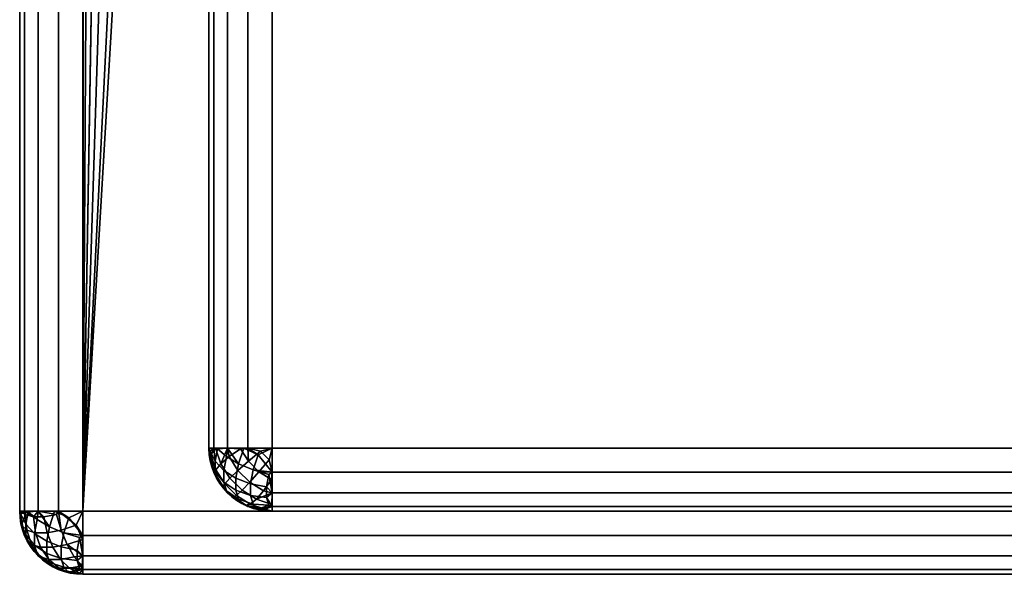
# Model space of a CAD drawing. Header units: millimetres. Extents: x -10 to 414, y -927 to 10.
# Tile 1 of 27: x 0 to 16, y -900 to -891. Entities that reach past the tile are written whole.
import ezdxf

# ---------------------------------------------------------------- set-up
doc = ezdxf.new("R2010")
doc.units = ezdxf.units.MM
doc.header["$MEASUREMENT"] = 0
for name, color, linetype, lineweight in [('0 Misc', 7, 'Continuous', 35), ('10 Raster Images', 7, 'Continuous', 35), ('5 Hatches', 7, 'Continuous', 35)]:
    doc.layers.add(name, color=color, linetype=linetype, lineweight=lineweight)

msp = doc.modelspace()

# ---------------------------------------------------------------- linework, layer by layer
at = {"layer": '0 Misc', "color": 160, "linetype": 'Continuous', "lineweight": 25}
for p, q in [((0, -1, 1194), (0, -899, 1194)), ((0, -899, 1174), (0, -1, 1174)), ((1, -899, 1195), (1, -1, 1195)), ((1, -881, 1173), (1, -899, 1173)), ((1.012, -881.156, 1173), (1, -899, 1173)), ((1.109, -881.454, 1173), (1, -899, 1173)), ((1.293, -881.707, 1173), (1, -899, 1173)), ((1.546, -881.891, 1173), (1, -899, 1173)), ((1.844, -881.988, 1173), (1, -899, 1173)), ((2, -882, 1173), (1, -899, 1173)), ((3, -884, 1169), (3, -898, 1169)), ((3, -898, 13.5), (3, -884, 13.5)), ((4, -884, 12.5), (4, -898, 12.5)), ((4, -898, 1170), (4, -884, 1170)), ((3, -898, 1169), (3, -898, 13.5)), ((4, -898, 12.5), (396, -898, 12.5)), ((396, -898, 1170), (4, -898, 1170)), ((0, -899, 1194), (0, -899, 1174)), ((1, -899, 1173), (399, -899, 1173)), ((399, -899, 1195), (1, -899, 1195)), ((396, -899, 13.5), (4, -899, 13.5)), ((4, -899, 13.5), (4, -899, 1169)), ((4, -899, 1169), (396, -899, 1169)), ((4, -899, 13.5), (396, -899, 1169)), ((4, -899, 13.5), (204.554, -899, 730)), ((4, -899, 1169), (195.446, -899, 730)), ((195.446, -899, 730), (4, -899, 13.5)), ((4, -899, 1169), (195.717, -899, 730.779)), ((4, -899, 1169), (196.049, -899, 731.534)), ((4, -899, 1169), (196.442, -899, 732.187)), ((4, -899, 1169), (197.415, -899, 733.16)), ((4, -899, 1169), (198.641, -899, 733.785)), ((4, -899, 1169), (200, -899, 734)), ((4, -899, 1169), (197.415, -899, 1046.84)), ((4, -899, 1169), (196.442, -899, 1047.813)), ((4, -899, 1169), (196.049, -899, 1048.466)), ((4, -899, 1169), (195.505, -899, 1049.81)), ((4, -899, 1169), (195, -899, 1053)), ((4, -899, 1169), (195, -899, 1054)), ((4, -899, 1169), (196.601, -899, 1131.038)), ((4, -899, 1169), (193.534, -899, 1132.601)), ((4, -899, 1169), (191.101, -899, 1135.034)), ((4, -899, 1169), (189.538, -899, 1138.101)), ((4, -899, 1169), (189, -899, 1141.5)), ((4, -899, 1169), (189.538, -899, 1144.899)), ((4, -899, 1169), (191.101, -899, 1147.966)), ((4, -899, 1169), (193.534, -899, 1150.399)), ((4, -899, 1169), (196.601, -899, 1151.962)), ((4, -899, 1169), (200, -899, 1152.5)), ((1, -900, 1174), (1, -900, 1194)), ((1, -900, 1194), (399, -900, 1194)), ((399, -900, 1174), (1, -900, 1174))]:
    msp.add_line(p, q, dxfattribs=at).dxf.unprotected_set("ltscale", 0)
at = {"layer": '0 Misc', "color": 160, "linetype": 'Continuous', "lineweight": 25, "extrusion": (0, -1, 0)}
for centre, start, end in [((4, 1169, 898), 90, 180), ((4, 13.5, 898), 180, 270)]:
    msp.add_arc(centre, 1, start, end, dxfattribs=at).dxf.unprotected_set("ltscale", 0)
at = {"layer": '0 Misc', "color": 160, "linetype": 'Continuous', "lineweight": 25, "extrusion": (0, 0, -1)}
for centre in [(-4, -898, -1169), (-1, -899, -1174)]:
    msp.add_arc(centre, 1, 270, 0, dxfattribs=at).dxf.unprotected_set("ltscale", 0)
at = {"layer": '0 Misc', "color": 160, "linetype": 'Continuous', "lineweight": 25}
for centre in [(4, -898, 13.5), (1, -899, 1194)]:
    msp.add_arc(centre, 1, 180, 270, dxfattribs=at).dxf.unprotected_set("ltscale", 0)
at = {"layer": '0 Misc', "color": 160, "linetype": 'Continuous', "lineweight": 25, "extrusion": (1, 0, 0)}
for centre, start, end in [((-898, 1169, 4), 90, 180), ((-898, 13.5, 4), 180, 270), ((-899, 1174, 1), 180, 270), ((-899, 1194, 1), 90, 180)]:
    msp.add_arc(centre, 1, start, end, dxfattribs=at).dxf.unprotected_set("ltscale", 0)
at = {"layer": '0 Misc', "color": 160, "linetype": 'Continuous', "lineweight": 25, "extrusion": (0, 1, 0)}
for centre, start, end in [((-1, 1174, -899), 270, 0), ((-1, 1194, -899), 0, 90)]:
    msp.add_arc(centre, 1, start, end, dxfattribs=at).dxf.unprotected_set("ltscale", 0)
at = {"layer": '0 Misc', "color": 7, "lineweight": 25}
for points, invisible_edges in [([(0, -1, 1194), (0, -899, 1174), (0, -899, 1194)], 1), ([(0, -1, 1194), (0, -1, 1174), (0, -899, 1174)], 12), ([(0.076, -899, 1173.617), (0, -1, 1174), (0.076, -1, 1173.617)], 1), ([(0.076, -899, 1173.617), (0, -899, 1174), (0, -1, 1174)], 12), ([(0, -1, 1194), (0.076, -899, 1194.383), (0.076, -1, 1194.383)], 1), ([(0, -1, 1194), (0, -899, 1194), (0.076, -899, 1194.383)], 12), ([(0.293, -899, 1173.293), (0.076, -1, 1173.617), (0.293, -1, 1173.293)], 1), ([(0.293, -899, 1173.293), (0.076, -899, 1173.617), (0.076, -1, 1173.617)], 12), ([(0.293, -899, 1194.707), (0.076, -1, 1194.383), (0.076, -899, 1194.383)], 1), ([(0.293, -899, 1194.707), (0.293, -1, 1194.707), (0.076, -1, 1194.383)], 12), ([(0.617, -899, 1173.076), (0.293, -1, 1173.293), (0.617, -1, 1173.076)], 1), ([(0.617, -899, 1173.076), (0.293, -899, 1173.293), (0.293, -1, 1173.293)], 12), ([(0.617, -899, 1194.924), (0.293, -1, 1194.707), (0.293, -899, 1194.707)], 1), ([(0.617, -899, 1194.924), (0.617, -1, 1194.924), (0.293, -1, 1194.707)], 12), ([(1, -899, 1173), (0.617, -1, 1173.076), (1, -881, 1173)], 1), ([(1, -899, 1173), (0.617, -899, 1173.076), (0.617, -1, 1173.076)], 12), ([(1, -899, 1195), (0.617, -1, 1194.924), (0.617, -899, 1194.924)], 1), ([(1, -899, 1195), (1, -1, 1195), (0.617, -1, 1194.924)], 12), ([(3, -898, 13.5), (3.076, -884, 13.117), (3.076, -898, 13.117)], 1), ([(3, -898, 13.5), (3, -884, 13.5), (3.076, -884, 13.117)], 12), ([(3.076, -898, 13.117), (3.293, -884, 12.793), (3.293, -898, 12.793)], 1), ([(3.076, -898, 13.117), (3.076, -884, 13.117), (3.293, -884, 12.793)], 12), ([(3.293, -898, 12.793), (3.617, -884, 12.576), (3.617, -898, 12.576)], 1), ([(3.293, -898, 12.793), (3.293, -884, 12.793), (3.617, -884, 12.576)], 12), ([(4, -884, 12.5), (3.617, -898, 12.576), (3.617, -884, 12.576)], 1), ([(4, -884, 12.5), (4, -898, 12.5), (3.617, -898, 12.576)], 12), ([(4, -898, 12.5), (396, -884, 12.5), (396, -898, 12.5)], 1), ([(4, -898, 12.5), (4, -884, 12.5), (396, -884, 12.5)], 12), ([(3.096, -898.375, 13.292), (3.018, -898.048, 13.316), (3.096, -898.208, 13.125)], 1), ([(3.096, -898.375, 13.292), (3.018, -898.184, 13.452), (3.018, -898.048, 13.316)], 12), ([(3.236, -898.354, 12.96), (3.096, -898.208, 13.125), (3.133, -898.01, 13.002)], 12), ([(3.236, -898.354, 12.96), (3.133, -898.01, 13.002), (3.277, -898.134, 12.822)], 1), ([(3.552, -898.002, 12.606), (3.7, -898.345, 12.611), (3.47, -898.248, 12.689)], 1), ([(3.552, -898.002, 12.606), (3.779, -898.107, 12.531), (3.7, -898.345, 12.611)], 12), ([(4, -898, 12.5), (396, -898.383, 12.576), (4, -898.383, 12.576)], 1), ([(4, -898, 12.5), (396, -898, 12.5), (396, -898.383, 12.576)], 12), ([(3.236, -898.54, 13.146), (3.096, -898.208, 13.125), (3.236, -898.354, 12.96)], 1), ([(3.236, -898.54, 13.146), (3.096, -898.375, 13.292), (3.096, -898.208, 13.125)], 12), ([(3.428, -898.476, 12.832), (3.236, -898.354, 12.96), (3.277, -898.134, 12.822)], 12), ([(3.428, -898.476, 12.832), (3.277, -898.134, 12.822), (3.47, -898.248, 12.689)], 1), ([(3.428, -898.476, 12.832), (3.47, -898.248, 12.689), (3.7, -898.345, 12.611)], 12), ([(3.096, -898.375, 13.292), (3.277, -898.678, 13.366), (3.133, -898.498, 13.489)], 1), ([(3.096, -898.375, 13.292), (3.236, -898.54, 13.146), (3.277, -898.678, 13.366)], 12), ([(3.428, -898.668, 13.024), (3.236, -898.354, 12.96), (3.428, -898.476, 12.832)], 1), ([(3.428, -898.668, 13.024), (3.236, -898.54, 13.146), (3.236, -898.354, 12.96)], 12), ([(3.428, -898.476, 12.832), (3.7, -898.345, 12.611), (3.659, -898.565, 12.749)], 1), ([(3.7, -898.345, 12.611), (3.913, -898.616, 12.717), (3.659, -898.565, 12.749)], 1), ([(3.7, -898.345, 12.611), (3.95, -898.419, 12.593), (3.913, -898.616, 12.717)], 12), ([(396, -898.707, 12.793), (4, -898.383, 12.576), (396, -898.383, 12.576)], 1), ([(396, -898.707, 12.793), (4, -898.707, 12.793), (4, -898.383, 12.576)], 12), ([(3.236, -898.54, 13.146), (3.47, -898.811, 13.252), (3.277, -898.678, 13.366)], 1), ([(3.236, -898.54, 13.146), (3.428, -898.668, 13.024), (3.47, -898.811, 13.252)], 12), ([(3.659, -898.751, 12.935), (3.428, -898.476, 12.832), (3.659, -898.565, 12.749)], 1), ([(3.659, -898.751, 12.935), (3.428, -898.668, 13.024), (3.428, -898.476, 12.832)], 12), ([(3.659, -898.565, 12.749), (3.913, -898.783, 12.884), (3.659, -898.751, 12.935)], 1), ([(3.659, -898.565, 12.749), (3.913, -898.616, 12.717), (3.913, -898.783, 12.884)], 12), ([(3.7, -898.889, 13.155), (3.428, -898.668, 13.024), (3.659, -898.751, 12.935)], 1), ([(3.7, -898.889, 13.155), (3.47, -898.811, 13.252), (3.428, -898.668, 13.024)], 12), ([(3.659, -898.751, 12.935), (3.95, -898.907, 13.081), (3.7, -898.889, 13.155)], 1), ([(3.659, -898.751, 12.935), (3.913, -898.783, 12.884), (3.95, -898.907, 13.081)], 12), ([(396, -898.924, 13.117), (4, -898.707, 12.793), (396, -898.707, 12.793)], 1), ([(396, -898.924, 13.117), (4, -898.924, 13.117), (4, -898.707, 12.793)], 12), ([(3.47, -898.811, 13.252), (3.779, -898.969, 13.393), (3.552, -898.894, 13.498)], 1), ([(3.47, -898.811, 13.252), (3.7, -898.889, 13.155), (3.779, -898.969, 13.393)], 12), ([(0, -899, 1194), (0.076, -899.383, 1174), (0.076, -899.383, 1194)], 1), ([(0, -899, 1194), (0, -899, 1174), (0.076, -899.383, 1174)], 12), ([(0.096, -899.375, 1173.792), (0.018, -899.048, 1173.816), (0.096, -899.208, 1173.625)], 1), ([(0.096, -899.375, 1173.792), (0.018, -899.184, 1173.952), (0.018, -899.048, 1173.816)], 12), ([(0.093, -899.05, 1194.419), (0.249, -899.341, 1194.565), (0.217, -899.087, 1194.616)], 1), ([(0.093, -899.05, 1194.419), (0.111, -899.3, 1194.345), (0.249, -899.341, 1194.565)], 12), ([(0.133, -899.01, 1173.502), (0.236, -899.354, 1173.46), (0.096, -899.208, 1173.625)], 1), ([(0.133, -899.01, 1173.502), (0.277, -899.134, 1173.322), (0.236, -899.354, 1173.46)], 12), ([(0.655, -899.3, 1194.889), (0.581, -899.05, 1194.907), (0.384, -899.087, 1194.783)], 12), ([(0.552, -899.002, 1173.106), (0.7, -899.345, 1173.111), (0.47, -899.248, 1173.189)], 1), ([(0.552, -899.002, 1173.106), (0.779, -899.107, 1173.031), (0.7, -899.345, 1173.111)], 12), ([(1, -899, 1173), (399, -899.383, 1173.076), (1, -899.383, 1173.076)], 1), ([(1, -899, 1173), (399, -899, 1173), (399, -899.383, 1173.076)], 12), ([(399, -899, 1195), (1, -899.383, 1194.924), (399, -899.383, 1194.924)], 1), ([(399, -899, 1195), (1, -899, 1195), (1, -899.383, 1194.924)], 12), ([(396, -899, 13.5), (4, -898.924, 13.117), (396, -898.924, 13.117)], 1), ([(396, -899, 13.5), (4, -899, 13.5), (4, -898.924, 13.117)], 12), ([(0.096, -899.208, 1173.625), (0.236, -899.54, 1173.646), (0.096, -899.375, 1173.792)], 1), ([(0.096, -899.208, 1173.625), (0.236, -899.354, 1173.46), (0.236, -899.54, 1173.646)], 12), ([(0.217, -899.087, 1194.616), (0.435, -899.341, 1194.751), (0.384, -899.087, 1194.783)], 1), ([(0.217, -899.087, 1194.616), (0.249, -899.341, 1194.565), (0.435, -899.341, 1194.751)], 12), ([(0.277, -899.134, 1173.322), (0.428, -899.476, 1173.332), (0.236, -899.354, 1173.46)], 1), ([(0.277, -899.134, 1173.322), (0.47, -899.248, 1173.189), (0.428, -899.476, 1173.332)], 12), ([(0.655, -899.3, 1194.889), (0.384, -899.087, 1194.783), (0.435, -899.341, 1194.751)], 1), ([(0.189, -899.53, 1194.248), (0.031, -899.221, 1194.107), (0.106, -899.448, 1194.002)], 1), ([(0.189, -899.53, 1194.248), (0.111, -899.3, 1194.345), (0.031, -899.221, 1194.107)], 12), ([(0.096, -899.375, 1173.792), (0.277, -899.678, 1173.866), (0.133, -899.498, 1173.99)], 1), ([(0.096, -899.375, 1173.792), (0.236, -899.54, 1173.646), (0.277, -899.678, 1173.866)], 12), ([(0.111, -899.3, 1194.345), (0.332, -899.572, 1194.476), (0.249, -899.341, 1194.565)], 1), ([(0.111, -899.3, 1194.345), (0.189, -899.53, 1194.248), (0.332, -899.572, 1194.476)], 12), ([(0.236, -899.54, 1173.646), (0.236, -899.354, 1173.46), (0.428, -899.476, 1173.332)], 12), ([(0.332, -899.572, 1194.476), (0.435, -899.341, 1194.751), (0.249, -899.341, 1194.565)], 1), ([(0.332, -899.572, 1194.476), (0.524, -899.572, 1194.668), (0.435, -899.341, 1194.751)], 12), ([(0.659, -899.565, 1173.249), (0.428, -899.476, 1173.332), (0.47, -899.248, 1173.189)], 12), ([(0.435, -899.341, 1194.751), (0.752, -899.53, 1194.811), (0.655, -899.3, 1194.889)], 1), ([(0.435, -899.341, 1194.751), (0.524, -899.572, 1194.668), (0.752, -899.53, 1194.811)], 12), ([(0.659, -899.565, 1173.249), (0.47, -899.248, 1173.189), (0.7, -899.345, 1173.111)], 1), ([(0.998, -899.448, 1194.894), (0.893, -899.221, 1194.969), (0.655, -899.3, 1194.889)], 12), ([(0.998, -899.448, 1194.894), (0.655, -899.3, 1194.889), (0.752, -899.53, 1194.811)], 1), ([(0.7, -899.345, 1173.111), (0.913, -899.616, 1173.217), (0.659, -899.565, 1173.249)], 1), ([(0.7, -899.345, 1173.111), (0.95, -899.419, 1173.093), (0.913, -899.616, 1173.217)], 12), ([(0.076, -899.383, 1194), (0.293, -899.707, 1174), (0.293, -899.707, 1194)], 1), ([(0.076, -899.383, 1194), (0.076, -899.383, 1174), (0.293, -899.707, 1174)], 12), ([(0.46, -899.764, 1194.354), (0.189, -899.53, 1194.248), (0.322, -899.723, 1194.134)], 1), ([(0.46, -899.764, 1194.354), (0.332, -899.572, 1194.476), (0.189, -899.53, 1194.248)], 12), ([(0.236, -899.54, 1173.646), (0.428, -899.476, 1173.332), (0.428, -899.668, 1173.524)], 1), ([(0.428, -899.668, 1173.524), (0.428, -899.476, 1173.332), (0.659, -899.565, 1173.249)], 12), ([(0.866, -899.723, 1194.678), (0.752, -899.53, 1194.811), (0.524, -899.572, 1194.668)], 12), ([(399, -899.707, 1173.293), (1, -899.383, 1173.076), (399, -899.383, 1173.076)], 1), ([(399, -899.707, 1173.293), (1, -899.707, 1173.293), (1, -899.383, 1173.076)], 12), ([(399, -899.383, 1194.924), (1, -899.707, 1194.707), (399, -899.707, 1194.707)], 1), ([(399, -899.383, 1194.924), (1, -899.383, 1194.924), (1, -899.707, 1194.707)], 12), ([(0.236, -899.54, 1173.646), (0.47, -899.811, 1173.752), (0.277, -899.678, 1173.866)], 1), ([(0.236, -899.54, 1173.646), (0.428, -899.668, 1173.524), (0.47, -899.811, 1173.752)], 12), ([(0.46, -899.764, 1194.354), (0.524, -899.572, 1194.668), (0.332, -899.572, 1194.476)], 1), ([(0.428, -899.668, 1173.524), (0.659, -899.565, 1173.249), (0.659, -899.751, 1173.435)], 1), ([(0.7, -899.889, 1173.655), (0.428, -899.668, 1173.524), (0.659, -899.751, 1173.435)], 1), ([(0.7, -899.889, 1173.655), (0.47, -899.811, 1173.752), (0.428, -899.668, 1173.524)], 12), ([(0.46, -899.764, 1194.354), (0.646, -899.764, 1194.54), (0.524, -899.572, 1194.668)], 12), ([(0.866, -899.723, 1194.678), (0.524, -899.572, 1194.668), (0.646, -899.764, 1194.54)], 1), ([(0.913, -899.783, 1173.384), (0.659, -899.565, 1173.249), (0.913, -899.616, 1173.217)], 1), ([(0.913, -899.783, 1173.384), (0.659, -899.751, 1173.435), (0.659, -899.565, 1173.249)], 12), ([(0.293, -899.707, 1194), (0.617, -899.924, 1174), (0.617, -899.924, 1194)], 1), ([(0.293, -899.707, 1194), (0.293, -899.707, 1174), (0.617, -899.924, 1174)], 12), ([(0.625, -899.904, 1194.208), (0.322, -899.723, 1194.134), (0.502, -899.867, 1194.01)], 1), ([(0.625, -899.904, 1194.208), (0.46, -899.764, 1194.354), (0.322, -899.723, 1194.134)], 12), ([(0.792, -899.904, 1194.375), (0.46, -899.764, 1194.354), (0.625, -899.904, 1194.208)], 1), ([(0.792, -899.904, 1194.375), (0.646, -899.764, 1194.54), (0.46, -899.764, 1194.354)], 12), ([(0.47, -899.811, 1173.752), (0.779, -899.969, 1173.893), (0.552, -899.894, 1173.998)], 1), ([(0.47, -899.811, 1173.752), (0.7, -899.889, 1173.655), (0.779, -899.969, 1173.893)], 12), ([(0.99, -899.867, 1194.498), (0.866, -899.723, 1194.678), (0.646, -899.764, 1194.54)], 12), ([(0.99, -899.867, 1194.498), (0.646, -899.764, 1194.54), (0.792, -899.904, 1194.375)], 1), ([(0.95, -899.907, 1173.581), (0.659, -899.751, 1173.435), (0.913, -899.783, 1173.384)], 1), ([(0.95, -899.907, 1173.581), (0.7, -899.889, 1173.655), (0.659, -899.751, 1173.435)], 12), ([(399, -899.924, 1173.617), (1, -899.707, 1173.293), (399, -899.707, 1173.293)], 1), ([(399, -899.924, 1173.617), (1, -899.924, 1173.617), (1, -899.707, 1173.293)], 12), ([(399, -899.707, 1194.707), (1, -899.924, 1194.383), (399, -899.924, 1194.383)], 1), ([(399, -899.707, 1194.707), (1, -899.707, 1194.707), (1, -899.924, 1194.383)], 12), ([(1, -900, 1174), (0.617, -899.924, 1194), (0.617, -899.924, 1174)], 1), ([(1, -900, 1174), (1, -900, 1194), (0.617, -899.924, 1194)], 12), ([(0.625, -899.904, 1194.208), (0.952, -899.982, 1194.184), (0.792, -899.904, 1194.375)], 1), ([(0.625, -899.904, 1194.208), (0.816, -899.982, 1194.048), (0.952, -899.982, 1194.184)], 12), ([(399, -900, 1174), (1, -899.924, 1173.617), (399, -899.924, 1173.617)], 1), ([(399, -900, 1174), (1, -900, 1174), (1, -899.924, 1173.617)], 12), ([(1, -900, 1194), (399, -899.924, 1194.383), (1, -899.924, 1194.383)], 1), ([(1, -900, 1194), (399, -900, 1194), (399, -899.924, 1194.383)], 12), ([(1, -900, 1194), (399, -900, 1174), (399, -900, 1194)], 1), ([(1, -900, 1194), (1, -900, 1174), (399, -900, 1174)], 12)]:
    msp.add_3dface(points, dxfattribs=dict(at, invisible_edges=invisible_edges))
for points in [[(1.012, -881.156, 1173), (1, -899, 1173), (1, -881, 1173)], [(1.109, -881.454, 1173), (1, -899, 1173), (1.012, -881.156, 1173)], [(1.293, -881.707, 1173), (1, -899, 1173), (1.109, -881.454, 1173)], [(1.546, -881.891, 1173), (1, -899, 1173), (1.293, -881.707, 1173)], [(1.844, -881.988, 1173), (1, -899, 1173), (1.546, -881.891, 1173)], [(2, -882, 1173), (1, -899, 1173), (1.844, -881.988, 1173)], [(1, -899, 1173), (2, -882, 1173), (399, -899, 1173)], [(399, -899, 1173), (2, -882, 1173), (16, -882, 1173)], [(3.018, -898.184, 13.452), (3.076, -898.383, 13.5), (3, -898, 13.5)], [(3.018, -898.048, 13.316), (3.018, -898.184, 13.452), (3, -898, 13.5)], [(3.018, -898.048, 13.316), (3, -898, 13.5), (3.076, -898, 13.117)], [(3.076, -898, 13.117), (3.096, -898.208, 13.125), (3.018, -898.048, 13.316)], [(3.293, -898, 12.793), (3.133, -898.01, 13.002), (3.076, -898, 13.117)], [(3.096, -898.208, 13.125), (3.076, -898, 13.117), (3.133, -898.01, 13.002)], [(3.293, -898, 12.793), (3.277, -898.134, 12.822), (3.133, -898.01, 13.002)], [(3.47, -898.248, 12.689), (3.277, -898.134, 12.822), (3.293, -898, 12.793)], [(3.552, -898.002, 12.606), (3.47, -898.248, 12.689), (3.293, -898, 12.793)], [(3.617, -898, 12.576), (3.552, -898.002, 12.606), (3.293, -898, 12.793)], [(3.617, -898, 12.576), (3.779, -898.107, 12.531), (3.552, -898.002, 12.606)], [(3.617, -898, 12.576), (4, -898, 12.5), (3.779, -898.107, 12.531)], [(3.779, -898.107, 12.531), (4, -898.383, 12.576), (3.7, -898.345, 12.611)], [(3.779, -898.107, 12.531), (4, -898, 12.5), (4, -898.383, 12.576)], [(3.096, -898.375, 13.292), (3.076, -898.383, 13.5), (3.018, -898.184, 13.452)], [(3.096, -898.375, 13.292), (3.133, -898.498, 13.489), (3.076, -898.383, 13.5)], [(3.133, -898.498, 13.489), (3.293, -898.707, 13.5), (3.076, -898.383, 13.5)], [(3.95, -898.419, 12.593), (3.7, -898.345, 12.611), (4, -898.383, 12.576)], [(4, -898.707, 12.793), (3.913, -898.616, 12.717), (3.95, -898.419, 12.593)], [(4, -898.707, 12.793), (3.95, -898.419, 12.593), (4, -898.383, 12.576)], [(3.277, -898.678, 13.366), (3.293, -898.707, 13.5), (3.133, -898.498, 13.489)], [(3.47, -898.811, 13.252), (3.293, -898.707, 13.5), (3.277, -898.678, 13.366)], [(3.617, -898.924, 13.5), (3.293, -898.707, 13.5), (3.552, -898.894, 13.498)], [(3.552, -898.894, 13.498), (3.293, -898.707, 13.5), (3.47, -898.811, 13.252)], [(3.913, -898.783, 12.884), (3.913, -898.616, 12.717), (4, -898.707, 12.793)], [(3.913, -898.783, 12.884), (4, -898.707, 12.793), (4, -898.924, 13.117)], [(3.617, -898.924, 13.5), (3.552, -898.894, 13.498), (3.779, -898.969, 13.393)], [(3.7, -898.889, 13.155), (3.95, -898.907, 13.081), (3.779, -898.969, 13.393)], [(3.95, -898.907, 13.081), (4, -898.924, 13.117), (3.779, -898.969, 13.393)], [(3.95, -898.907, 13.081), (3.913, -898.783, 12.884), (4, -898.924, 13.117)], [(0.018, -899.184, 1173.952), (0, -899, 1174), (0.018, -899.048, 1173.816)], [(0.018, -899.184, 1173.952), (0.076, -899.383, 1174), (0, -899, 1174)], [(0.018, -899.048, 1173.816), (0, -899, 1174), (0.076, -899, 1173.617)], [(0, -899, 1194), (0.093, -899.05, 1194.419), (0.076, -899, 1194.383)], [(0.076, -899.383, 1194), (0.031, -899.221, 1194.107), (0, -899, 1194)], [(0.031, -899.221, 1194.107), (0.093, -899.05, 1194.419), (0, -899, 1194)], [(0.018, -899.048, 1173.816), (0.076, -899, 1173.617), (0.096, -899.208, 1173.625)], [(0.031, -899.221, 1194.107), (0.111, -899.3, 1194.345), (0.093, -899.05, 1194.419)], [(0.133, -899.01, 1173.502), (0.096, -899.208, 1173.625), (0.076, -899, 1173.617)], [(0.293, -899, 1173.293), (0.133, -899.01, 1173.502), (0.076, -899, 1173.617)], [(0.076, -899, 1194.383), (0.217, -899.087, 1194.616), (0.293, -899, 1194.707)], [(0.093, -899.05, 1194.419), (0.217, -899.087, 1194.616), (0.076, -899, 1194.383)], [(0.293, -899, 1173.293), (0.277, -899.134, 1173.322), (0.133, -899.01, 1173.502)], [(0.217, -899.087, 1194.616), (0.384, -899.087, 1194.783), (0.293, -899, 1194.707)], [(0.277, -899.134, 1173.322), (0.293, -899, 1173.293), (0.47, -899.248, 1173.189)], [(0.552, -899.002, 1173.106), (0.47, -899.248, 1173.189), (0.293, -899, 1173.293)], [(0.617, -899, 1173.076), (0.552, -899.002, 1173.106), (0.293, -899, 1173.293)], [(0.581, -899.05, 1194.907), (0.293, -899, 1194.707), (0.384, -899.087, 1194.783)], [(0.581, -899.05, 1194.907), (0.617, -899, 1194.924), (0.293, -899, 1194.707)], [(0.617, -899, 1173.076), (0.779, -899.107, 1173.031), (0.552, -899.002, 1173.106)], [(0.655, -899.3, 1194.889), (0.617, -899, 1194.924), (0.581, -899.05, 1194.907)], [(0.779, -899.107, 1173.031), (0.617, -899, 1173.076), (1, -899, 1173)], [(0.655, -899.3, 1194.889), (0.893, -899.221, 1194.969), (0.617, -899, 1194.924)], [(0.617, -899, 1194.924), (0.893, -899.221, 1194.969), (1, -899, 1195)], [(1, -899.383, 1173.076), (0.779, -899.107, 1173.031), (1, -899, 1173)], [(0.893, -899.221, 1194.969), (1, -899.383, 1194.924), (1, -899, 1195)], [(3.617, -898.924, 13.5), (3.779, -898.969, 13.393), (4, -899, 13.5)], [(3.779, -898.969, 13.393), (4, -898.924, 13.117), (4, -899, 13.5)], [(0.096, -899.375, 1173.792), (0.076, -899.383, 1174), (0.018, -899.184, 1173.952)], [(0.7, -899.345, 1173.111), (0.779, -899.107, 1173.031), (1, -899.383, 1173.076)], [(0.076, -899.383, 1194), (0.106, -899.448, 1194.002), (0.031, -899.221, 1194.107)], [(0.096, -899.375, 1173.792), (0.133, -899.498, 1173.99), (0.076, -899.383, 1174)], [(0.7, -899.345, 1173.111), (1, -899.383, 1173.076), (0.95, -899.419, 1173.093)], [(1, -899.383, 1194.924), (0.893, -899.221, 1194.969), (0.998, -899.448, 1194.894)], [(0.133, -899.498, 1173.99), (0.293, -899.707, 1174), (0.076, -899.383, 1174)], [(0.293, -899.707, 1194), (0.106, -899.448, 1194.002), (0.076, -899.383, 1194)], [(0.293, -899.707, 1194), (0.189, -899.53, 1194.248), (0.106, -899.448, 1194.002)], [(0.133, -899.498, 1173.99), (0.277, -899.678, 1173.866), (0.293, -899.707, 1174)], [(0.322, -899.723, 1194.134), (0.189, -899.53, 1194.248), (0.293, -899.707, 1194)], [(0.998, -899.448, 1194.894), (0.752, -899.53, 1194.811), (1, -899.707, 1194.707)], [(0.866, -899.723, 1194.678), (1, -899.707, 1194.707), (0.752, -899.53, 1194.811)], [(0.95, -899.419, 1173.093), (1, -899.707, 1173.293), (0.913, -899.616, 1173.217)], [(0.95, -899.419, 1173.093), (1, -899.383, 1173.076), (1, -899.707, 1173.293)], [(1, -899.383, 1194.924), (0.998, -899.448, 1194.894), (1, -899.707, 1194.707)], [(0.277, -899.678, 1173.866), (0.47, -899.811, 1173.752), (0.293, -899.707, 1174)], [(0.913, -899.783, 1173.384), (0.913, -899.616, 1173.217), (1, -899.707, 1173.293)], [(0.293, -899.707, 1174), (0.552, -899.894, 1173.998), (0.617, -899.924, 1174)], [(0.552, -899.894, 1173.998), (0.293, -899.707, 1174), (0.47, -899.811, 1173.752)], [(0.502, -899.867, 1194.01), (0.322, -899.723, 1194.134), (0.293, -899.707, 1194)], [(0.502, -899.867, 1194.01), (0.293, -899.707, 1194), (0.617, -899.924, 1194)], [(1, -899.707, 1194.707), (0.866, -899.723, 1194.678), (0.99, -899.867, 1194.498)], [(1, -899.924, 1173.617), (0.913, -899.783, 1173.384), (1, -899.707, 1173.293)], [(1, -899.924, 1173.617), (0.95, -899.907, 1173.581), (0.913, -899.783, 1173.384)], [(1, -899.707, 1194.707), (0.99, -899.867, 1194.498), (1, -899.924, 1194.383)], [(0.625, -899.904, 1194.208), (0.502, -899.867, 1194.01), (0.617, -899.924, 1194)], [(0.617, -899.924, 1174), (0.552, -899.894, 1173.998), (0.779, -899.969, 1173.893)], [(0.625, -899.904, 1194.208), (0.617, -899.924, 1194), (0.816, -899.982, 1194.048)], [(0.617, -899.924, 1174), (0.779, -899.969, 1173.893), (1, -900, 1174)], [(0.816, -899.982, 1194.048), (0.617, -899.924, 1194), (1, -900, 1194)], [(0.779, -899.969, 1173.893), (0.7, -899.889, 1173.655), (0.95, -899.907, 1173.581)], [(0.779, -899.969, 1173.893), (0.95, -899.907, 1173.581), (1, -899.924, 1173.617)], [(0.779, -899.969, 1173.893), (1, -899.924, 1173.617), (1, -900, 1174)], [(0.99, -899.867, 1194.498), (0.792, -899.904, 1194.375), (1, -899.924, 1194.383)], [(0.952, -899.982, 1194.184), (1, -899.924, 1194.383), (0.792, -899.904, 1194.375)], [(0.816, -899.982, 1194.048), (1, -900, 1194), (0.952, -899.982, 1194.184)], [(0.952, -899.982, 1194.184), (1, -900, 1194), (1, -899.924, 1194.383)]]:
    msp.add_3dface(points, dxfattribs=at)
at = {"layer": '0 Misc', "color": 5, "lineweight": 25}
for points, invisible_edges in [([(3, -884, 1169), (3.076, -898, 1169.383), (3.076, -884, 1169.383)], 1), ([(3, -884, 1169), (3, -898, 1169), (3.076, -898, 1169.383)], 12), ([(3, -898, 1169), (3, -884, 13.5), (3, -898, 13.5)], 1), ([(3, -898, 1169), (3, -884, 1169), (3, -884, 13.5)], 12), ([(3.293, -898, 1169.707), (3.076, -884, 1169.383), (3.076, -898, 1169.383)], 1), ([(3.293, -898, 1169.707), (3.293, -884, 1169.707), (3.076, -884, 1169.383)], 12), ([(3.617, -898, 1169.924), (3.293, -884, 1169.707), (3.293, -898, 1169.707)], 1), ([(3.617, -898, 1169.924), (3.617, -884, 1169.924), (3.293, -884, 1169.707)], 12), ([(4, -898, 1170), (3.617, -884, 1169.924), (3.617, -898, 1169.924)], 1), ([(4, -898, 1170), (4, -884, 1170), (3.617, -884, 1169.924)], 12), ([(396, -898, 1170), (4, -884, 1170), (4, -898, 1170)], 1), ([(396, -898, 1170), (396, -884, 1170), (4, -884, 1170)], 12), ([(3, -898, 1169), (3.076, -898.383, 13.5), (3.076, -898.383, 1169)], 1), ([(3, -898, 1169), (3, -898, 13.5), (3.076, -898.383, 13.5)], 12), ([(3.111, -898.345, 1169.3), (3.106, -898.002, 1169.448), (3.031, -898.107, 1169.221)], 1), ([(3.111, -898.345, 1169.3), (3.189, -898.248, 1169.53), (3.106, -898.002, 1169.448)], 12), ([(3.46, -898.354, 1169.764), (3.502, -898.01, 1169.867), (3.322, -898.134, 1169.723)], 1), ([(3.46, -898.354, 1169.764), (3.625, -898.208, 1169.904), (3.502, -898.01, 1169.867)], 12), ([(3.792, -898.375, 1169.904), (3.816, -898.048, 1169.982), (3.625, -898.208, 1169.904)], 1), ([(3.792, -898.375, 1169.904), (3.952, -898.184, 1169.982), (3.816, -898.048, 1169.982)], 12), ([(396, -898, 1170), (4, -898.383, 1169.924), (396, -898.383, 1169.924)], 1), ([(396, -898, 1170), (4, -898, 1170), (4, -898.383, 1169.924)], 12), ([(3.189, -898.248, 1169.53), (3.111, -898.345, 1169.3), (3.249, -898.565, 1169.341)], 12), ([(3.332, -898.476, 1169.572), (3.322, -898.134, 1169.723), (3.189, -898.248, 1169.53)], 1), ([(3.189, -898.248, 1169.53), (3.249, -898.565, 1169.341), (3.332, -898.476, 1169.572)], 1), ([(3.332, -898.476, 1169.572), (3.46, -898.354, 1169.764), (3.322, -898.134, 1169.723)], 12), ([(3.646, -898.54, 1169.764), (3.625, -898.208, 1169.904), (3.46, -898.354, 1169.764)], 1), ([(3.646, -898.54, 1169.764), (3.792, -898.375, 1169.904), (3.625, -898.208, 1169.904)], 12), ([(3.293, -898.707, 13.5), (3.076, -898.383, 1169), (3.076, -898.383, 13.5)], 1), ([(3.293, -898.707, 13.5), (3.293, -898.707, 1169), (3.076, -898.383, 1169)], 12), ([(3.217, -898.616, 1169.087), (3.111, -898.345, 1169.3), (3.093, -898.419, 1169.05)], 1), ([(3.217, -898.616, 1169.087), (3.249, -898.565, 1169.341), (3.111, -898.345, 1169.3)], 12), ([(3.524, -898.668, 1169.572), (3.46, -898.354, 1169.764), (3.332, -898.476, 1169.572)], 1), ([(3.524, -898.668, 1169.572), (3.646, -898.54, 1169.764), (3.46, -898.354, 1169.764)], 12), ([(3.792, -898.375, 1169.904), (3.646, -898.54, 1169.764), (3.866, -898.678, 1169.723)], 12), ([(3.792, -898.375, 1169.904), (3.866, -898.678, 1169.723), (3.99, -898.498, 1169.867)], 1), ([(4, -898.707, 1169.707), (396, -898.383, 1169.924), (4, -898.383, 1169.924)], 1), ([(4, -898.707, 1169.707), (396, -898.707, 1169.707), (396, -898.383, 1169.924)], 12), ([(3.384, -898.783, 1169.087), (3.249, -898.565, 1169.341), (3.217, -898.616, 1169.087)], 1), ([(3.435, -898.751, 1169.341), (3.332, -898.476, 1169.572), (3.249, -898.565, 1169.341)], 1), ([(3.384, -898.783, 1169.087), (3.435, -898.751, 1169.341), (3.249, -898.565, 1169.341)], 12), ([(3.435, -898.751, 1169.341), (3.524, -898.668, 1169.572), (3.332, -898.476, 1169.572)], 12), ([(3.646, -898.54, 1169.764), (3.524, -898.668, 1169.572), (3.752, -898.811, 1169.53)], 12), ([(3.646, -898.54, 1169.764), (3.752, -898.811, 1169.53), (3.866, -898.678, 1169.723)], 1), ([(3.617, -898.924, 13.5), (3.293, -898.707, 1169), (3.293, -898.707, 13.5)], 1), ([(3.617, -898.924, 13.5), (3.617, -898.924, 1169), (3.293, -898.707, 1169)], 12), ([(3.581, -898.907, 1169.05), (3.435, -898.751, 1169.341), (3.384, -898.783, 1169.087)], 1), ([(3.655, -898.889, 1169.3), (3.524, -898.668, 1169.572), (3.435, -898.751, 1169.341)], 1), ([(3.581, -898.907, 1169.05), (3.655, -898.889, 1169.3), (3.435, -898.751, 1169.341)], 12), ([(3.655, -898.889, 1169.3), (3.752, -898.811, 1169.53), (3.524, -898.668, 1169.572)], 12), ([(4, -898.924, 1169.383), (396, -898.707, 1169.707), (4, -898.707, 1169.707)], 1), ([(4, -898.924, 1169.383), (396, -898.924, 1169.383), (396, -898.707, 1169.707)], 12), ([(3.752, -898.811, 1169.53), (3.655, -898.889, 1169.3), (3.893, -898.969, 1169.221)], 12), ([(3.752, -898.811, 1169.53), (3.893, -898.969, 1169.221), (3.998, -898.894, 1169.448)], 1), ([(4, -899, 13.5), (3.617, -898.924, 1169), (3.617, -898.924, 13.5)], 1), ([(4, -899, 13.5), (4, -899, 1169), (3.617, -898.924, 1169)], 12), ([(4, -899, 1169), (396, -898.924, 1169.383), (4, -898.924, 1169.383)], 1), ([(4, -899, 1169), (396, -899, 1169), (396, -898.924, 1169.383)], 12)]:
    msp.add_3dface(points, dxfattribs=dict(at, invisible_edges=invisible_edges))
for points in [[(3.031, -898.107, 1169.221), (3.076, -898, 1169.383), (3, -898, 1169)], [(3.076, -898.383, 1169), (3.031, -898.107, 1169.221), (3, -898, 1169)], [(3.106, -898.002, 1169.448), (3.076, -898, 1169.383), (3.031, -898.107, 1169.221)], [(3.076, -898.383, 1169), (3.111, -898.345, 1169.3), (3.031, -898.107, 1169.221)], [(3.293, -898, 1169.707), (3.076, -898, 1169.383), (3.106, -898.002, 1169.448)], [(3.293, -898, 1169.707), (3.106, -898.002, 1169.448), (3.189, -898.248, 1169.53)], [(3.189, -898.248, 1169.53), (3.322, -898.134, 1169.723), (3.293, -898, 1169.707)], [(3.293, -898, 1169.707), (3.502, -898.01, 1169.867), (3.617, -898, 1169.924)], [(3.293, -898, 1169.707), (3.322, -898.134, 1169.723), (3.502, -898.01, 1169.867)], [(3.625, -898.208, 1169.904), (3.617, -898, 1169.924), (3.502, -898.01, 1169.867)], [(3.617, -898, 1169.924), (3.625, -898.208, 1169.904), (3.816, -898.048, 1169.982)], [(3.816, -898.048, 1169.982), (4, -898, 1170), (3.617, -898, 1169.924)], [(3.816, -898.048, 1169.982), (3.952, -898.184, 1169.982), (4, -898, 1170)], [(3.952, -898.184, 1169.982), (4, -898.383, 1169.924), (4, -898, 1170)], [(3.792, -898.375, 1169.904), (4, -898.383, 1169.924), (3.952, -898.184, 1169.982)], [(3.111, -898.345, 1169.3), (3.076, -898.383, 1169), (3.093, -898.419, 1169.05)], [(3.093, -898.419, 1169.05), (3.076, -898.383, 1169), (3.293, -898.707, 1169)], [(3.093, -898.419, 1169.05), (3.293, -898.707, 1169), (3.217, -898.616, 1169.087)], [(4, -898.383, 1169.924), (3.792, -898.375, 1169.904), (3.99, -898.498, 1169.867)], [(4, -898.383, 1169.924), (3.99, -898.498, 1169.867), (4, -898.707, 1169.707)], [(4, -898.707, 1169.707), (3.99, -898.498, 1169.867), (3.866, -898.678, 1169.723)], [(3.384, -898.783, 1169.087), (3.217, -898.616, 1169.087), (3.293, -898.707, 1169)], [(3.617, -898.924, 1169), (3.384, -898.783, 1169.087), (3.293, -898.707, 1169)], [(4, -898.707, 1169.707), (3.866, -898.678, 1169.723), (3.752, -898.811, 1169.53)], [(4, -898.707, 1169.707), (3.752, -898.811, 1169.53), (3.998, -898.894, 1169.448)], [(4, -898.707, 1169.707), (3.998, -898.894, 1169.448), (4, -898.924, 1169.383)], [(3.581, -898.907, 1169.05), (3.384, -898.783, 1169.087), (3.617, -898.924, 1169)], [(3.893, -898.969, 1169.221), (3.655, -898.889, 1169.3), (3.581, -898.907, 1169.05)], [(4, -899, 1169), (3.581, -898.907, 1169.05), (3.617, -898.924, 1169)], [(3.581, -898.907, 1169.05), (4, -899, 1169), (3.893, -898.969, 1169.221)], [(4, -898.924, 1169.383), (3.998, -898.894, 1169.448), (3.893, -898.969, 1169.221)], [(4, -898.924, 1169.383), (3.893, -898.969, 1169.221), (4, -899, 1169)], [(396, -899, 1169), (4, -899, 13.5), (396, -899, 13.5)], [(4, -899, 13.5), (396, -899, 1169), (204.554, -899, 730)], [(4, -899, 13.5), (195.446, -899, 730), (4, -899, 1169)], [(195.446, -899, 730), (4, -899, 13.5), (204.554, -899, 730)], [(4, -899, 1169), (195.446, -899, 730), (195.717, -899, 730.779)], [(4, -899, 1169), (195.717, -899, 730.779), (196.049, -899, 731.534)], [(4, -899, 1169), (196.049, -899, 731.534), (196.442, -899, 732.187)], [(4, -899, 1169), (196.442, -899, 732.187), (197.415, -899, 733.16)], [(4, -899, 1169), (197.415, -899, 733.16), (198.641, -899, 733.785)], [(4, -899, 1169), (198.641, -899, 733.785), (200, -899, 734)], [(4, -899, 1169), (200, -899, 734), (197.415, -899, 1046.84)], [(4, -899, 1169), (197.415, -899, 1046.84), (196.442, -899, 1047.813)], [(4, -899, 1169), (196.442, -899, 1047.813), (196.049, -899, 1048.466)], [(4, -899, 1169), (196.049, -899, 1048.466), (195.505, -899, 1049.81)], [(4, -899, 1169), (195.505, -899, 1049.81), (195, -899, 1053)], [(4, -899, 1169), (195, -899, 1053), (195, -899, 1054)], [(4, -899, 1169), (195, -899, 1054), (196.601, -899, 1131.038)], [(4, -899, 1169), (196.601, -899, 1131.038), (193.534, -899, 1132.601)], [(4, -899, 1169), (193.534, -899, 1132.601), (191.101, -899, 1135.034)], [(4, -899, 1169), (191.101, -899, 1135.034), (189.538, -899, 1138.101)], [(4, -899, 1169), (189.538, -899, 1138.101), (189, -899, 1141.5)], [(4, -899, 1169), (189, -899, 1141.5), (189.538, -899, 1144.899)], [(4, -899, 1169), (189.538, -899, 1144.899), (191.101, -899, 1147.966)], [(4, -899, 1169), (191.101, -899, 1147.966), (193.534, -899, 1150.399)], [(4, -899, 1169), (193.534, -899, 1150.399), (196.601, -899, 1151.962)], [(4, -899, 1169), (196.601, -899, 1151.962), (200, -899, 1152.5)], [(4, -899, 1169), (200, -899, 1152.5), (396, -899, 1169)]]:
    msp.add_3dface(points, dxfattribs=at)
at = {"layer": '10 Raster Images', "color": 160, "linetype": 'Continuous', "lineweight": 25}
for p, q in [((1, -881, 1173), (1, -899, 1173)), ((1, -899, 1173), (399, -899, 1173)), ((396, -899, 13.5), (4, -899, 13.5)), ((4, -899, 13.5), (4, -899, 1169)), ((4, -899, 1169), (396, -899, 1169))]:
    msp.add_line(p, q, dxfattribs=at).dxf.unprotected_set("ltscale", 0)
at = {"layer": '5 Hatches', "color": 7, "lineweight": 25}
for points, invisible_edges in [([(399, -899, 1195), (1, -1, 1195), (1, -899, 1195)], 1), ([(399, -899, 1195), (399, -1, 1195), (1, -1, 1195)], 12)]:
    msp.add_3dface(points, dxfattribs=dict(at, invisible_edges=invisible_edges))

doc.saveas('drawing.dxf')
